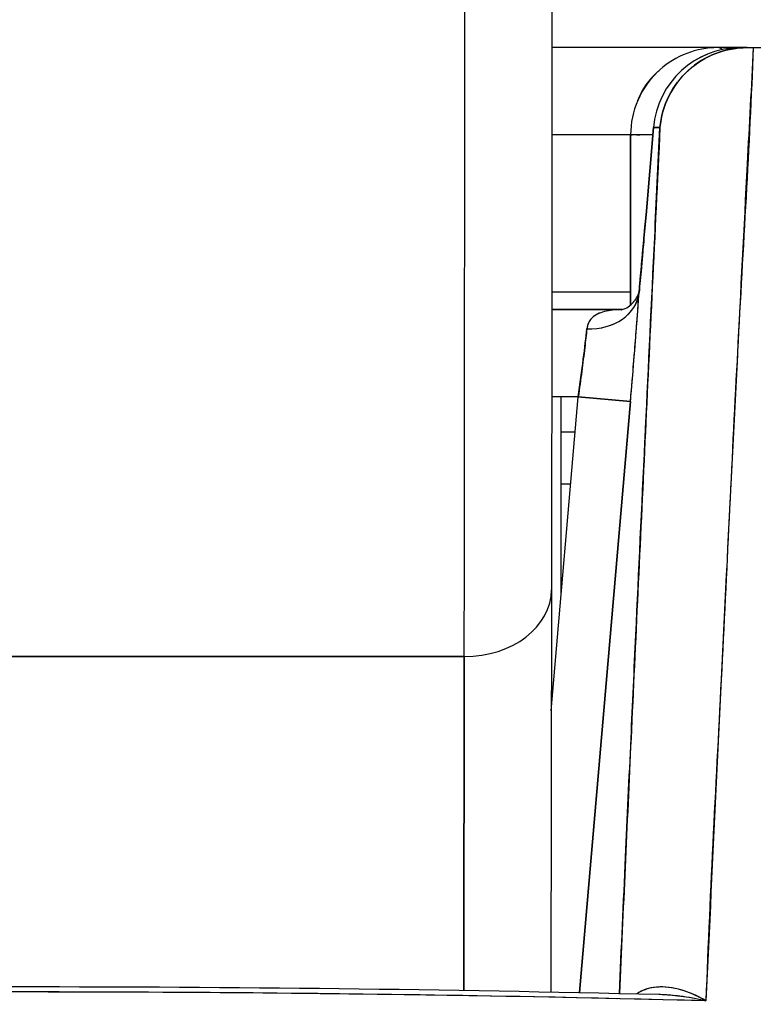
# Model space of a CAD drawing. Extents: x 784 to 1207, y 24 to 294.
# Tile 132 of 217: x 1034.916 to 1035.082, y 108.605 to 108.827. Entities that reach past the tile are written whole.
import ezdxf

# ---------------------------------------------------------------- set-up
doc = ezdxf.new("R2010")
doc.units = 0
doc.header["$LTSCALE"] = 4
doc.header["$MEASUREMENT"] = 0
doc.layers.get('0').update_dxf_attribs({"linetype": 'CONTINUOUS'})
doc.layers.get('DEFPOINTS').update_dxf_attribs({"linetype": 'CONTINUOUS'})
doc.styles.add('ROMANS', font='romans.shx')
doc.dimstyles.new('Default (ANSI)', dxfattribs={"dimscale": 20, "dimtxt": 0.0700000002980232, "dimasz": 0.0700000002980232, "dimexe": 0.125, "dimexo": 0.0625, "dimgap": 0.031496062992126, "dimtad": 0, "dimtih": 1, "dimtoh": 1, "dimrnd": 1e-08, "dimzin": 0, "dimdsep": 46, "dimtxsty": 'ROMANS', "dimblk": 'Filled-1', "dimcen": 0.09, "dimdle": 0.3937007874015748, "dimclrd": 256, "dimclre": 256, "dimclrt": 256, "dimadec": 0, "dimazin": 0, "dimtfac": 0.9285714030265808, "dimtofl": 0, "dimtmove": 0, "dimatfit": 3, "dimfxl": 1, "dimtolj": 1, "dimtzin": 0, "dimlwd": -1, "dimlwe": -1, "dimarcsym": 0})

# ---------------------------------------------------------------- blocks, each defined once
blk = doc.blocks.new('Filled-1')
at = {"color": 0}
for p, q in [((0, 0), (-0.9999999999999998, 0.1785714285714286)), ((-0.9999999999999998, 0.1785714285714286), (-0.9999999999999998, -0.1785714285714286)), ((-0.9999999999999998, 0), (0, 0)), ((-0.9999999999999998, -0.1785714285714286), (0, 0))]:
    blk.add_line(p, q, dxfattribs=at)
at = {"color": 0, "flags": 128}
blk.add_lwpolyline([(-0.9999999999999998, -0.1785714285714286), (0, 0), (-0.9999999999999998, 0.1785714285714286), (-0.9999999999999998, -0.1785714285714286)], dxfattribs=at)
at = {"color": 0}
blk.add_solid([(-0.9999999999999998, -0.1785714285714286), (0, 0), (-0.9999999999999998, 0.1785714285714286), (-0.9999999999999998, -0.1785714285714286)], dxfattribs=at)
blk = doc.blocks.new('*D19')
at = {"transparency": 16777216}
for p, q in [((1033.099951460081, 108.8873475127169), (1033.099951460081, 115.3377361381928)), ((1065.162451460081, 108.8560975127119), (1065.162451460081, 115.3377361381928)), ((1034.499951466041, 112.8377361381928), (1044.714510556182, 112.8377361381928)), ((1063.76245145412, 112.8377361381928), (1053.54789236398, 112.8377361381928))]:
    blk.add_line(p, q, dxfattribs=at)
at = {"layer": 'DEFPOINTS', "color": 0, "transparency": 16777216}
for p in [(1033.099951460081, 112.8377361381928), (1033.099951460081, 107.6373475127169), (1065.162451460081, 107.6060975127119)]:
    blk.add_point(p, dxfattribs=at)
at = {"transparency": 16777216, "xscale": 1.400000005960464, "yscale": 1.400000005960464, "zscale": 1.400000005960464, "rotation": 180}
blk.add_blockref('Filled-1', (1033.099951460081, 112.8377361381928), dxfattribs=at)
at = {"transparency": 16777216, "xscale": 1.400000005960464, "yscale": 1.400000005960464, "zscale": 1.400000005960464}
blk.add_blockref('Filled-1', (1065.162451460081, 112.8377361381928), dxfattribs=at)
at = {"transparency": 16777216, "insert": (1049.131201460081, 112.8377361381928), "char_height": 1.400000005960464, "attachment_point": 5, "style": 'ROMANS'}
blk.add_mtext('\\A1;\\fTahoma|b0|i0;\\H1.7500;(32.06)\\P\\fTahoma|b0|i0;\\H1.7500;(2 PL.)', dxfattribs=at)
blk = doc.blocks.new('*D20')
at = {"transparency": 16777216}
for p, q in [((1028.849951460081, 108.8873475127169), (1028.849951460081, 115.3377361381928)), ((1033.099951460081, 108.8873475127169), (1033.099951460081, 115.3377361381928)), ((1026.849951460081, 112.8377361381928), (1024.849951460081, 112.8377361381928)), ((1035.099951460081, 112.8377361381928), (1037.099951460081, 112.8377361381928))]:
    blk.add_line(p, q, dxfattribs=at)
at = {"layer": 'DEFPOINTS', "color": 0, "transparency": 16777216}
for p in [(1033.099951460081, 112.8377361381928), (1028.849951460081, 107.6373475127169), (1033.099951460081, 107.6373475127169)]:
    blk.add_point(p, dxfattribs=at)
at = {"transparency": 16777216, "xscale": 2, "yscale": 2, "zscale": 2}
blk.add_blockref('Filled-1', (1028.849951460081, 112.8377361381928), dxfattribs=at)
at = {"transparency": 16777216, "xscale": 2, "yscale": 2, "zscale": 2, "rotation": 180}
blk.add_blockref('Filled-1', (1033.099951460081, 112.8377361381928), dxfattribs=at)
at = {"transparency": 16777216, "insert": (1021.172411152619, 112.8377361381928), "char_height": 2, "attachment_point": 5, "style": 'ROMANS'}
blk.add_mtext('\\A1;4.25', dxfattribs=at)
blk = doc.blocks.new('*D22')
at = {"transparency": 16777216}
for p, q in [((996.7874514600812, 108.8560975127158), (996.7874514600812, 123.1399118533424)), ((1065.162451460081, 108.8560975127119), (1065.162451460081, 123.1399118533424)), ((998.1874514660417, 120.6399118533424), (1021.181329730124, 120.6399118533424)), ((1063.76245145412, 120.6399118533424), (1040.768573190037, 120.6399118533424))]:
    blk.add_line(p, q, dxfattribs=at)
at = {"layer": 'DEFPOINTS', "color": 0, "transparency": 16777216}
for p in [(996.7874514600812, 120.6399118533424), (996.7874514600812, 107.6060975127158), (1065.162451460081, 107.6060975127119)]:
    blk.add_point(p, dxfattribs=at)
at = {"transparency": 16777216, "xscale": 1.400000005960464, "yscale": 1.400000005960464, "zscale": 1.400000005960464, "rotation": 180}
blk.add_blockref('Filled-1', (996.7874514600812, 120.6399118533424), dxfattribs=at)
at = {"transparency": 16777216, "xscale": 1.400000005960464, "yscale": 1.400000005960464, "zscale": 1.400000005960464}
blk.add_blockref('Filled-1', (1065.162451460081, 120.6399118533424), dxfattribs=at)
at = {"transparency": 16777216, "insert": (1030.974951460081, 120.6399118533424), "char_height": 1.400000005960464, "attachment_point": 5, "style": 'ROMANS'}
blk.add_mtext('\\A1;\\fTahoma|b0|i0;\\H1.7500;(68.37)\\P\\fTahoma|b0|i0;\\H1.7500;OPENING WIDTH', dxfattribs=at)

msp = doc.modelspace()

# ---------------------------------------------------------------- linework, layer by layer
for p, q in [((1035.073931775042, 108.8204439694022), (1035.036505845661, 108.8204439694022)), ((1035.079022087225, 108.8204439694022), (1035.073931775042, 108.8204439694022)), ((1035.080539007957, 108.8204439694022), (1035.079022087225, 108.8204439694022)), ((1035.079022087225, 108.8204422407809), (1035.080299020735, 108.8204422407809)), ((1035.080539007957, 108.8204439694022), (1035.081897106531, 108.8204439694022)), ((1035.08192202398, 108.820443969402), (1035.747429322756, 108.8204439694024)), ((1035.057718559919, 108.782759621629), (1035.059409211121, 108.802442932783)), ((1035.057721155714, 108.7827634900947), (1035.059411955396, 108.8024485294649)), ((1035.059411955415, 108.8024485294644), (1035.057721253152, 108.782764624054)), ((1035.059411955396, 108.8024485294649), (1035.060870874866, 108.8024485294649)), ((1035.060870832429, 108.8024483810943), (1035.059413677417, 108.8024483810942)), ((1035.054246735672, 108.800758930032), (1035.036495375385, 108.800758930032)), ((1035.05926456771, 108.8007589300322), (1035.054246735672, 108.8007589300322)), ((1035.054246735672, 108.7624475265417), (1035.054246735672, 108.8007589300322)), ((1035.054246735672, 108.8007589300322), (1035.054246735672, 108.7624475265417)), ((1035.081017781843, 108.8007589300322), (1035.080881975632, 108.8007589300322)), ((1035.081017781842, 108.8007589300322), (1035.080881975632, 108.8007589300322)), ((1035.07996779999, 108.781073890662), (1035.079854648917, 108.781073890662)), ((1035.079854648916, 108.781073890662), (1035.079967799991, 108.781073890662)), ((1035.054246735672, 108.765325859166), (1035.03647071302, 108.765325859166)), ((1035.052306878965, 108.7613888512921), (1035.036467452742, 108.7613888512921)), ((1035.036467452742, 108.7613888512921), (1035.052306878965, 108.7613888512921)), ((1035.04398113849, 108.7535148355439), (1035.04398204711, 108.7535148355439)), ((1035.07843793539, 108.7535148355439), (1035.078439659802, 108.7535148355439)), ((1035.036354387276, 108.6709645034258), (1035.042449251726, 108.7417038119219)), ((1035.042449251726, 108.7417038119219), (1035.036449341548, 108.7417038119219)), ((1035.038579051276, 108.6967847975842), (1035.038579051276, 108.7417038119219)), ((1035.042449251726, 108.7417038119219), (1035.054215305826, 108.7406900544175)), ((1035.054214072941, 108.7406901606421), (1035.042449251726, 108.7417038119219)), ((1035.054214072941, 108.740690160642), (1035.042736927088, 108.6074820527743)), ((1035.042738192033, 108.6074820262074), (1035.054215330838, 108.7406900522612)), ((1035.038579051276, 108.7338297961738), (1035.041770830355, 108.7338297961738)), ((1035.053622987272, 108.7338297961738), (1035.053624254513, 108.7338297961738)), ((1035.040753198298, 108.7220187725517), (1035.038579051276, 108.7220187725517)), ((1035.05260662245, 108.7220187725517), (1035.05260535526, 108.7220187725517)), ((1035.036395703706, 108.698218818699), (1035.036258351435, 108.6076146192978)), ((1035.036395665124, 108.6982188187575), (1035.036395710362, 108.6982486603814)), ((1035.036395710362, 108.6982486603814), (1035.036395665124, 108.6982188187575)), ((1035.016726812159, 108.6831765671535), (1034.819876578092, 108.6831765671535)), ((1034.819876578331, 108.683176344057), (1035.016726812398, 108.683176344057)), ((1035.016612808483, 108.6079738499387), (1035.016726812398, 108.683176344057)), ((1035.016726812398, 108.683176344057), (1035.016612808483, 108.6079738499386)), ((1035.049213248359, 108.6826486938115), (1035.049214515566, 108.6826486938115)), ((1035.047518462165, 108.6629636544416), (1035.047517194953, 108.6629636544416))]:
    msp.add_line(p, q)
for centre, radius, start, end in [((1035.079022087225, 108.8007589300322), 0.0196850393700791, 90, 175.0925002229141), ((1035.073931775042, 108.8007589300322), 0.0196850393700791, 90, 131.8263378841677), ((1035.073931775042, 108.8007589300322), 0.01968503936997, 131.8263378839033, 156.6809444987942), ((1035.073931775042, 108.8007589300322), 0.0196850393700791, 156.680944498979, 180)]:
    msp.add_arc(centre, radius, start, end)
for centre, major_axis, ratio, start_param, end_param in [((1035.016468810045, 108.924330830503), (9.6e-15, -0.3149559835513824), 0.0012735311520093, 0.6987045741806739, 1.327386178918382), ((1035.016468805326, 108.924333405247), (-9.7e-15, 0.3149606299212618), 0.0012735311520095, 3.840300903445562, 4.468974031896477), ((1035.079022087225, 108.8007589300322), (-7e-16, 0.0196850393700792), 0.9998846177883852, 0, 1.484858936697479), ((1035.079022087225, 108.8007589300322), (0.0016896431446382, 0.0196106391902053), 0.9998863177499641, 0.0859373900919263, 1.570796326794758), ((1035.073931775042, 108.8007589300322), (9e-16, 0.01968503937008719), 0.2424242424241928, 6.073520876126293, 6.283185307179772), ((1035.073931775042, 108.8007589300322), (5e-16, 0.0196850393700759), 0.242424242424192, 6.073520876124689, 6.283185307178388), ((1035.079022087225, 108.8007589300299), (9.809999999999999e-14, 0.0196850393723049), 0.2014289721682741, 0, 0.0135299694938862), ((1035.081191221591, 108.820447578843), (0.0065538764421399, 1.827574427e-07), 0.0005506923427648, 4.612708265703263, 4.824256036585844), ((1035.077331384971, 108.7810750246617), (-0.0196128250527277, 0.0016845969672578), 0.0175005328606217, 6.268047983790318, 6.283202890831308), ((1035.077331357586, 108.7810739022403), (-0.0196125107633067, 0.0016845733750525), 0.0174065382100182, 6.268027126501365, 6.283181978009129), ((1035.044384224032, 108.7662315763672), (0.0117843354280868, -0.000793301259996), 0.7780435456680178, 4.764753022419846, 6.258836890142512), ((1035.044385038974, 108.7662320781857), (0.0117841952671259, -0.0007947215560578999), 0.7780898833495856, 4.764781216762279, 6.256678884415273), ((1035.041966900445, 108.7416810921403), (0.0027198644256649, 0.0197117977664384), 0.023857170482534, 4.716833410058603, 5.608526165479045), ((1035.016710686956, 108.6982486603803), (0.0196850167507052, -2.98416826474e-05), 0.7656730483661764, 4.714368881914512, 6.285165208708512), ((1035.016710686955, 108.6982486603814), (0.0196850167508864, -2.98416825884e-05), 0.7656730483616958, 4.714368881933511, 6.285165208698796)]:
    msp.add_ellipse(centre, major_axis=major_axis, ratio=ratio, start_param=start_param, end_param=end_param)
for points, knots in [([(1035.036521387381, 108.8620032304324), (1035.036515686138, 108.8412732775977), (1035.036507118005, 108.8209690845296), (1035.036479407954, 108.7732651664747), (1035.036456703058, 108.7465129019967), (1035.036418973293, 108.7145675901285), (1035.036407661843, 108.7061094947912), (1035.036395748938, 108.6982486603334)], [0.0826084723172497, 0.0826084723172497, 0.0826084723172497, 0.0826084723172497, 0.2432605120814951, 0.2432605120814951, 0.4821310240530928, 0.4821310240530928, 0.5752189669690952, 0.5752189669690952, 0.5752189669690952, 0.5752189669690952]), ([(1035.060870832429, 108.8024485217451), (1035.061084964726, 108.8048573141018), (1035.061769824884, 108.8073096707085), (1035.062876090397, 108.8095193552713), (1035.063982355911, 108.8117290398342), (1035.065491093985, 108.8137048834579), (1035.067295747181, 108.8153384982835), (1035.069100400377, 108.816972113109), (1035.071197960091, 108.818261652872), (1035.073470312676, 108.8191329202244), (1035.075742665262, 108.8200041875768), (1035.078196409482, 108.8204412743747), (1035.080539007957, 108.8204439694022)], [0, 0, 0, 0, 0.25, 0.25, 0.25, 0.5, 0.5, 0.5, 0.75, 0.75, 0.75, 1, 1, 1, 1]), ([(1035.080539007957, 108.8204422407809), (1035.078131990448, 108.8204422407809), (1035.075716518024, 108.8199958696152), (1035.073454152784, 108.8191248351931), (1035.071191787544, 108.818253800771), (1035.069082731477, 108.8169572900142), (1035.067276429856, 108.8153186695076), (1035.065470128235, 108.8136800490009), (1035.063966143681, 108.811699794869), (1035.062871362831, 108.8095060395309), (1035.061776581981, 108.8073122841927), (1035.061091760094, 108.8049047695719), (1035.060872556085, 108.8024483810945)], [0, 0, 0, 0, 0.25, 0.25, 0.25, 0.5, 0.5, 0.5, 0.75, 0.75, 0.75, 1, 1, 1, 1]), ([(1035.081922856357, 108.8204440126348), (1035.081455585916, 108.8116665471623), (1035.080994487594, 108.8029243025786), (1035.080539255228, 108.7942199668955), (1035.079784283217, 108.7797844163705), (1035.079045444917, 108.7654531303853), (1035.078321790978, 108.7512343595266), (1035.077526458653, 108.7356072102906), (1035.076749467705, 108.7201159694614), (1035.075989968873, 108.704768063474), (1035.07515715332, 108.6879385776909), (1035.074345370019, 108.6712814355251), (1035.07355386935, 108.654803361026), (1035.072757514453, 108.6382242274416), (1035.071981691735, 108.6218263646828), (1035.071225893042, 108.6056145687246)], [0, 0, 0, 0, 0.1177759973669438, 0.1177759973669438, 0.1177759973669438, 0.3130995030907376, 0.3130995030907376, 0.3130995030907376, 0.5277699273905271, 0.5277699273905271, 0.5277699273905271, 0.7631631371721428, 0.7631631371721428, 0.7631631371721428, 1, 1, 1, 1]), ([(1035.08192202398, 108.8204439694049), (1035.081021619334, 108.7982724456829), (1035.079612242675, 108.7754524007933), (1035.078362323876, 108.7520732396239), (1035.077112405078, 108.7286940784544), (1035.076022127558, 108.7047587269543), (1035.074785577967, 108.6803221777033), (1035.073549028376, 108.6558856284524), (1035.072166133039, 108.6309461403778), (1035.071225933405, 108.6056151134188)], [0, 0, 0, 0, 0.3333333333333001, 0.3333333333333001, 0.3333333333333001, 0.6666666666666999, 0.6666666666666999, 0.6666666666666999, 1, 1, 1, 1]), ([(1035.055854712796, 108.8085512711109), (1035.05690725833, 108.8109928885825), (1035.058455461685, 108.8132109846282), (1035.06038446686, 108.8150407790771), (1035.060522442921, 108.8151716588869), (1035.06066253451, 108.8153004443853), (1035.060804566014, 108.8154270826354)], [0.2513050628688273, 0.2513050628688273, 0.2513050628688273, 0.2513050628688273, 0.5, 0.5, 0.5, 0.5177884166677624, 0.5177884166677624, 0.5177884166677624, 0.5177884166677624]), ([(1035.060870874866, 108.8024485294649), (1035.059695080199, 108.7782026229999), (1035.058562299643, 108.7545883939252), (1035.057474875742, 108.7316530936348), (1035.056387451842, 108.7087177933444), (1035.055345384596, 108.6864614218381), (1035.054341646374, 108.6647422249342), (1035.053435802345, 108.6451412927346), (1035.052561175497, 108.6259778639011), (1035.051719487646, 108.6072866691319)], [0, 0, 0, 0, 0.3333333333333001, 0.3333333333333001, 0.3333333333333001, 0.6666666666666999, 0.6666666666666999, 0.6666666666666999, 0.9674901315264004, 0.9674901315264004, 0.9674901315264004, 0.9674901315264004]), ([(1035.051719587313, 108.607286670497), (1035.052176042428, 108.6174200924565), (1035.052641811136, 108.6276876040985), (1035.053116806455, 108.6380852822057), (1035.053518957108, 108.646888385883), (1035.053927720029, 108.6557847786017), (1035.054343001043, 108.6647716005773), (1035.054699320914, 108.6724824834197), (1035.055060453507, 108.6802600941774), (1035.055426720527, 108.6881112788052), (1035.056092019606, 108.7023724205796), (1035.056774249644, 108.716876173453), (1035.057475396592, 108.7316640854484), (1035.057522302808, 108.732653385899), (1035.057569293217, 108.7336439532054), (1035.057616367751, 108.7346357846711), (1035.058285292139, 108.7487296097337), (1035.058971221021, 108.763078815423), (1035.059673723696, 108.7776728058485), (1035.060067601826, 108.7858553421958), (1035.060466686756, 108.7941148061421), (1035.060870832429, 108.8024485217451)], [0.0324732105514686, 0.0324732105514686, 0.0324732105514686, 0.0324732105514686, 0.1953960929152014, 0.1953960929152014, 0.1953960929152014, 0.3333333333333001, 0.3333333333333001, 0.3333333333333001, 0.4516863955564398, 0.4516863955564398, 0.4516863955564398, 0.6666666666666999, 0.6666666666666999, 0.6666666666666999, 0.6810486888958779, 0.6810486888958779, 0.6810486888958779, 0.8854157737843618, 0.8854157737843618, 0.8854157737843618, 1, 1, 1, 1]), ([(1035.059263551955, 108.8007471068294), (1035.059248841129, 108.8007471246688), (1035.059234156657, 108.8007471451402), (1035.059219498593, 108.8007471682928), (1035.057640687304, 108.8007496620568), (1035.056377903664, 108.8007832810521), (1035.055528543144, 108.8007677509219), (1035.054679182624, 108.8007522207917), (1035.054246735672, 108.8006875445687), (1035.054246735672, 108.8007589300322)], [0.5981431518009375, 0.5981431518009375, 0.5981431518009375, 0.5981431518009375, 0.6, 0.6, 0.6, 0.8, 0.8, 0.8, 1, 1, 1, 1]), ([(1035.057721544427, 108.7827634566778), (1035.057547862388, 108.7807370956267), (1035.0573712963, 108.7787120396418), (1035.057194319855, 108.7767106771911), (1035.057121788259, 108.7758904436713), (1035.05704919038, 108.7750741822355), (1035.056976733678, 108.7742639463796), (1035.056872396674, 108.7730972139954), (1035.056768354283, 108.7719429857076), (1035.056665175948, 108.7708073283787), (1035.05649038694, 108.7688834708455), (1035.056318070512, 108.7670129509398), (1035.056150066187, 108.7652165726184)], [0, 0, 0, 0, 0.3333333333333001, 0.3333333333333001, 0.3333333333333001, 0.4699458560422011, 0.4699458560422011, 0.4699458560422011, 0.6666666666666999, 0.6666666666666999, 0.6666666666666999, 0.9999210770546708, 0.9999210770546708, 0.9999210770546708, 0.9999210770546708]), ([(1035.056150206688, 108.7652168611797), (1035.056324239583, 108.7670780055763), (1035.056498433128, 108.7689685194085), (1035.056672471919, 108.7708850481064), (1035.05684651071, 108.7728015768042), (1035.057020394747, 108.7747441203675), (1035.057195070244, 108.7767227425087), (1035.057369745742, 108.7787013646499), (1035.0575452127, 108.7807160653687), (1035.057721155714, 108.7827634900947)], [0, 0, 0, 0, 0.3333333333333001, 0.3333333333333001, 0.3333333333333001, 0.6666666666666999, 0.6666666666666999, 0.6666666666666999, 1, 1, 1, 1]), ([(1035.056171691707, 108.7654776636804), (1035.056512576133, 108.769125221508), (1035.056874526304, 108.7731131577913), (1035.057393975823, 108.7789984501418), (1035.057558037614, 108.7808821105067), (1035.057718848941, 108.7827584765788)], [0, 0, 0, 0, 0.0310516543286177, 0.0310516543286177, 0.0454041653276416, 0.0454041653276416, 0.0454041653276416, 0.0454041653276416]), ([(1035.052201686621, 108.7613659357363), (1035.052201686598, 108.7613659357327), (1035.05221966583, 108.7613687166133), (1035.052367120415, 108.7614012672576), (1035.052665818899, 108.7614824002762), (1035.053443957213, 108.7618573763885), (1035.053927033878, 108.762162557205), (1035.055017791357, 108.7631247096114), (1035.055571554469, 108.7639006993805), (1035.055994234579, 108.7648139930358), (1035.056077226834, 108.7650650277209), (1035.056150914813, 108.7653448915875), (1035.056164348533, 108.765420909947), (1035.056169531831, 108.7654543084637)], [0.0082664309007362, 0.0082664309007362, 0.0082664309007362, 0.0082664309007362, 0.0109309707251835, 0.0109309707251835, 0.0192974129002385, 0.0192974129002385, 0.0279657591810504, 0.0279657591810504, 0.0407073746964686, 0.0407073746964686, 0.0464540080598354, 0.0464540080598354, 0.0501951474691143, 0.0501951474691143, 0.0501951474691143, 0.0501951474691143]), ([(1035.054215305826, 108.7406900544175), (1035.054291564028, 108.7415751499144), (1035.054367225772, 108.7424598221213), (1035.054442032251, 108.7433411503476), (1035.054632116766, 108.7455806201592), (1035.054816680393, 108.7477984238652), (1035.05499148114, 108.7499434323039), (1035.055156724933, 108.751971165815), (1035.055313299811, 108.7539345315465), (1035.0554580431, 108.7557936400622), (1035.055526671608, 108.7566751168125), (1035.055592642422, 108.7575331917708), (1035.055655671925, 108.7583640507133), (1035.055707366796, 108.7590454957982), (1035.055757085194, 108.7597086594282), (1035.055804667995, 108.7603514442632), (1035.055898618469, 108.7616205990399), (1035.055984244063, 108.762810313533), (1035.056060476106, 108.7639062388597), (1035.056091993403, 108.7643593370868), (1035.056121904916, 108.7647964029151), (1035.056150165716, 108.7652165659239)], [0, 0, 0, 0, 0.0941349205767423, 0.0941349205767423, 0.0941349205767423, 0.3333333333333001, 0.3333333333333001, 0.3333333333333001, 0.5594539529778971, 0.5594539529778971, 0.5594539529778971, 0.6666666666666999, 0.6666666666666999, 0.6666666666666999, 0.7545992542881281, 0.7545992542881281, 0.7545992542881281, 0.9282188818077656, 0.9282188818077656, 0.9282188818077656, 1, 1, 1, 1]), ([(1035.054215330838, 108.7406900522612), (1035.054490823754, 108.7438902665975), (1035.054746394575, 108.7469352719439), (1035.054988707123, 108.7499095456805), (1035.05523101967, 108.752883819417), (1035.055460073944, 108.7557873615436), (1035.055655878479, 108.7583667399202), (1035.055851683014, 108.7609461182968), (1035.05601423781, 108.7632013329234), (1035.056150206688, 108.7652168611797)], [0, 0, 0, 0, 0.3333333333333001, 0.3333333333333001, 0.3333333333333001, 0.6666666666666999, 0.6666666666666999, 0.6666666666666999, 1, 1, 1, 1]), ([(1035.052292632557, 108.7613865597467), (1035.050774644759, 108.7613678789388), (1035.049470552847, 108.7612340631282), (1035.048360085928, 108.7609514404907), (1035.047158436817, 108.7606456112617), (1035.046183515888, 108.7601566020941), (1035.045512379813, 108.7594976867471), (1035.044841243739, 108.7588387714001), (1035.044473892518, 108.7580172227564), (1035.044384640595, 108.7570339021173)], [0.0252936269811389, 0.0252936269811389, 0.0252936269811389, 0.0252936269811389, 0.3333333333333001, 0.3333333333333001, 0.3333333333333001, 0.6666666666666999, 0.6666666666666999, 0.6666666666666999, 1, 1, 1, 1]), ([(1035.052297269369, 108.7613864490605), (1035.051746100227, 108.7613792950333), (1035.051203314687, 108.7613559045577), (1035.050677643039, 108.7613128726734), (1035.050016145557, 108.7612587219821), (1035.049381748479, 108.7611734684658), (1035.048789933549, 108.7610499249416), (1035.048196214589, 108.7609259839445), (1035.047645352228, 108.76076350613), (1035.0471510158, 108.7605564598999), (1035.046659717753, 108.760350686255), (1035.046224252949, 108.7601008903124), (1035.045854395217, 108.7598042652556), (1035.04548563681, 108.7595085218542), (1035.045182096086, 108.7591662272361), (1035.044948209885, 108.758778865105), (1035.044713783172, 108.7583906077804), (1035.044549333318, 108.7579570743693), (1035.044453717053, 108.7574837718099), (1035.044424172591, 108.7573375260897), (1035.044401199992, 108.7571874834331), (1035.044384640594, 108.7570338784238)], [0.0285385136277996, 0.0285385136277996, 0.0285385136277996, 0.0285385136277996, 0.1552338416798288, 0.1552338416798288, 0.1552338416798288, 0.314665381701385, 0.314665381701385, 0.314665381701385, 0.4746098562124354, 0.4746098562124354, 0.4746098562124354, 0.6335712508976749, 0.6335712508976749, 0.6335712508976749, 0.7920601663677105, 0.7920601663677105, 0.7920601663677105, 0.9509153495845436, 0.9509153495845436, 0.9509153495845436, 1, 1, 1, 1]), ([(1035.044384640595, 108.7570339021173), (1035.044247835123, 108.7558132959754), (1035.044084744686, 108.7543649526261), (1035.043889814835, 108.7527518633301), (1035.043694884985, 108.7511387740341), (1035.043468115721, 108.7493611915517), (1035.043226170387, 108.7474930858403), (1035.042984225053, 108.7456249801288), (1035.042727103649, 108.7436662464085), (1035.042449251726, 108.7417038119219)], [0, 0, 0, 0, 0.3333333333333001, 0.3333333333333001, 0.3333333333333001, 0.6666666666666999, 0.6666666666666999, 0.6666666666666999, 1, 1, 1, 1]), ([(1035.071225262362, 108.6056149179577), (1035.069987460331, 108.6063264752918), (1035.068756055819, 108.6069266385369), (1035.067528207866, 108.6074061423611), (1035.066424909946, 108.6078370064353), (1035.065324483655, 108.6081704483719), (1035.064236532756, 108.6083950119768), (1035.063258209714, 108.6085969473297), (1035.062289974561, 108.6087108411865), (1035.061339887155, 108.6087237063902), (1035.060482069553, 108.6087353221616), (1035.059639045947, 108.6086645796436), (1035.058820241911, 108.608497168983), (1035.058070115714, 108.6083438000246), (1035.057340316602, 108.6081092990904), (1035.056642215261, 108.6077784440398), (1035.056288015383, 108.6076105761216), (1035.055941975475, 108.6074179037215), (1035.05560646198, 108.6071979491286)], [0, 0, 0, 0, 0.2167998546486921, 0.2167998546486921, 0.2167998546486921, 0.4116080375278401, 0.4116080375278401, 0.4116080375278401, 0.5867862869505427, 0.5867862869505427, 0.5867862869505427, 0.7449517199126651, 0.7449517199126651, 0.7449517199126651, 0.8898509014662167, 0.8898509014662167, 0.8898509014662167, 0.9633692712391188, 0.9633692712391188, 0.9633692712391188, 0.9633692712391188]), ([(1035.071225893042, 108.6056145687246), (1035.069157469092, 108.606873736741), (1035.067010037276, 108.6077211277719), (1035.065045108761, 108.6082086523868), (1035.063080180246, 108.6086961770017), (1035.061290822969, 108.6088571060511), (1035.059605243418, 108.6086274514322), (1035.058144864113, 108.6084284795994), (1035.056778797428, 108.6079183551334), (1035.055629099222, 108.6071969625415)], [0, 0, 0, 0, 0.3333333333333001, 0.3333333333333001, 0.3333333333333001, 0.6666666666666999, 0.6666666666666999, 0.6666666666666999, 0.9554653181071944, 0.9554653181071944, 0.9554653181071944, 0.9554653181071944]), ([(1035.071225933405, 108.6056151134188), (1035.036823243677, 108.6064944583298), (1035.00250241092, 108.6070803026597), (1034.968094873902, 108.6073745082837), (1034.933687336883, 108.6076687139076), (1034.899193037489, 108.6076686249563), (1034.864788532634, 108.6073743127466), (1034.830384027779, 108.6070800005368), (1034.79606925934, 108.6064941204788), (1034.761675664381, 108.6056147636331)], [0, 0, 0, 0, 0.3333333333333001, 0.3333333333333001, 0.3333333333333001, 0.6666666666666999, 0.6666666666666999, 0.6666666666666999, 1, 1, 1, 1]), ([(1035.071224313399, 108.6056138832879), (1035.019386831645, 108.6069463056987), (1034.967495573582, 108.6076145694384), (1034.915604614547, 108.6076071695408), (1034.864277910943, 108.6075998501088), (1034.812951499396, 108.6069314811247), (1034.761677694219, 108.6056135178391)], [0, 0, 0, 0, 0.5027333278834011, 0.5027333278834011, 0.5027333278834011, 1, 1, 1, 1]), ([(1035.060586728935, 108.6070805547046), (1035.060846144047, 108.6070742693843), (1035.061107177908, 108.6070656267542), (1035.061369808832, 108.6070546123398), (1035.062662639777, 108.6070003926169), (1035.063994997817, 108.606889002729), (1035.06535421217, 108.6067175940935), (1035.067265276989, 108.6064765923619), (1035.069234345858, 108.6061154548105), (1035.071225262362, 108.6056149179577)], [0.6385226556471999, 0.6385226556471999, 0.6385226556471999, 0.6385226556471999, 0.6666666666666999, 0.6666666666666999, 0.6666666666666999, 0.8052087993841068, 0.8052087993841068, 0.8052087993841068, 1, 1, 1, 1]), ([(1035.060590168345, 108.6070807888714), (1035.0608496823, 108.6070743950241), (1035.061110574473, 108.6070656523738), (1035.061372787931, 108.6070545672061), (1035.064464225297, 108.6069238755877), (1035.067738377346, 108.6064348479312), (1035.071218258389, 108.6056153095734)], [0.6384099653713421, 0.6384099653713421, 0.6384099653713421, 0.6384099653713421, 0.6666666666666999, 0.6666666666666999, 0.6666666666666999, 0.9998067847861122, 0.9998067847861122, 0.9998067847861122, 0.9998067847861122])]:
    msp.add_open_spline(points, degree=3, knots=knots)
for points in [[(1035.079022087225, 108.8204439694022), (1035.077328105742, 108.8204439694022), (1035.075631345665, 108.8204439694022), (1035.073931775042, 108.8204439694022)], [(1035.078958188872, 108.8204421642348), (1035.078979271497, 108.8204433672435), (1035.07900056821, 108.8204439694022), (1035.079022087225, 108.8204439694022)], [(1035.059409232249, 108.8024429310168), (1035.059409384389, 108.8024448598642), (1035.05941029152, 108.8024467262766), (1035.059411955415, 108.8024485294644)], [(1035.059411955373, 108.8024485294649), (1035.059410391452, 108.8024490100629), (1035.059409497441, 108.8024489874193), (1035.059409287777, 108.8024485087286)], [(1035.055649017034, 108.8007588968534), (1035.055862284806, 108.800764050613), (1035.056098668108, 108.8007677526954), (1035.056357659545, 108.8007702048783)], [(1035.056150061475, 108.7652168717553), (1035.05615651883, 108.7653055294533), (1035.056163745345, 108.7653924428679), (1035.056171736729, 108.7654776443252)], [(1035.056150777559, 108.7652152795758), (1035.056151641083, 108.7652272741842), (1035.056152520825, 108.7652392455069), (1035.056153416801, 108.7652511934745)], [(1035.056197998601, 108.765728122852), (1035.056198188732, 108.7657297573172), (1035.056198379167, 108.7657313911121), (1035.056198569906, 108.7657330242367)], [(1035.04398204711, 108.7535148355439), (1035.043981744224, 108.7535148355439), (1035.043981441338, 108.7535148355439), (1035.043981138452, 108.7535148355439)], [(1035.078439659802, 108.7535148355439), (1035.078439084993, 108.7535148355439), (1035.078438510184, 108.7535148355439), (1035.078437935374, 108.7535148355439)], [(1035.049213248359, 108.6826486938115), (1035.049213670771, 108.6826486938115), (1035.049214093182, 108.6826486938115), (1035.049214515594, 108.6826486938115)], [(1034.772313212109, 108.6070805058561), (1034.868322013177, 108.6093829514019), (1034.964581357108, 108.6093829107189), (1035.060590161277, 108.6070805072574)], [(1035.051159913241, 108.6060949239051), (1035.051165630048, 108.6060964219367), (1035.051171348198, 108.6060979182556), (1035.051177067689, 108.6060994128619)], [(1035.051180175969, 108.6060932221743), (1035.051181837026, 108.606093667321), (1035.051183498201, 108.6060941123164), (1035.051185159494, 108.6060945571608)], [(1035.055232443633, 108.6060038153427), (1035.055231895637, 108.6060035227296), (1035.05523134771, 108.6060032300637), (1035.055230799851, 108.6060029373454)]]:
    msp.add_open_spline(points, degree=3)

# ---------------------------------------------------------------- dimensions: what is measured, and where the dimension line sits
for base, p2, text, picture, middle in [((996.7874514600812, 120.6399118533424), (996.7874514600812, 107.6060975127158), '\\fTahoma|b0|i0;\\H1.7500;(<>)\\P\\fTahoma|b0|i0;\\H1.7500;OPENING WIDTH', '*D22', (1030.974951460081, 120.6399118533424)), ((1033.099951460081, 112.8377361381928), (1033.099951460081, 107.6373475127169), '\\fTahoma|b0|i0;\\H1.7500;(<>)\\P\\fTahoma|b0|i0;\\H1.7500;(2 PL.)', '*D19', (1049.131201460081, 112.8377361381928))]:
    dim = msp.add_linear_dim(base=base, p1=(1065.162451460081, 107.6060975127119), p2=p2, angle=180, text=text, dimstyle='Default (ANSI)', override={"dimgap": 0.031496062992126, "dimtih": 0, "dimtoh": 0, "dimdec": 2, "dimtol": 0, "dimlim": 0, "dimtp": 0, "dimtm": 0, "dimtdec": 2, "dimatfit": 1})
    dim.commit()
    dim.dimension.update_dxf_attribs({"geometry": picture, "text_midpoint": middle, "dimtype": 160})
dim = msp.add_linear_dim(base=(1033.099951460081, 112.8377361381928), p1=(1028.849951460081, 107.6373475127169), p2=(1033.099951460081, 107.6373475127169), angle=180, dimstyle='Default (ANSI)', override={"dimtxt": 0.1, "dimasz": 0.1, "dimgap": 0.031496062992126, "dimtih": 0, "dimtoh": 0, "dimdec": 2, "dimtol": 0, "dimlim": 0, "dimtp": 0, "dimtm": 0, "dimtdec": 2, "dimatfit": 1})
dim.commit()
dim.dimension.update_dxf_attribs({"geometry": '*D20', "text_midpoint": (1021.172411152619, 112.8377361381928), "dimtype": 160})

doc.saveas('drawing.dxf')
